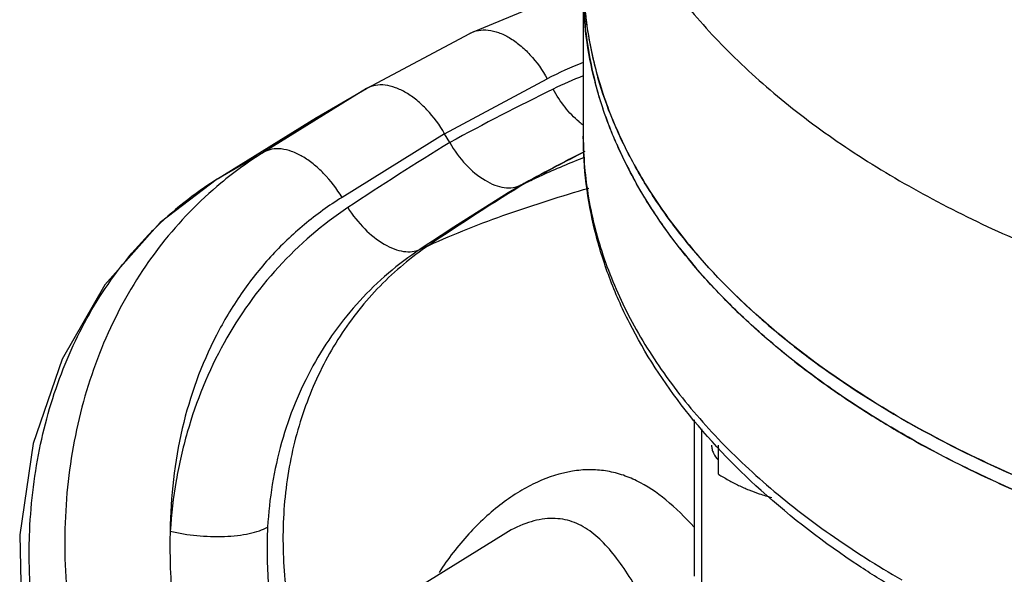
# Model space of a CAD drawing. Header units: inches. Extents: x 0 to 34, y 0 to 22.
# Tile 150 of 175: x 26.688 to 27.537, y 15.747 to 16.225. Entities that reach past the tile are written whole.
import ezdxf

# ---------------------------------------------------------------- set-up
doc = ezdxf.new("R2010")
doc.units = ezdxf.units.IN
doc.header["$LTSCALE"] = 1.87
doc.header["$MEASUREMENT"] = 0
doc.layers.get('0').update_dxf_attribs({"linetype": 'CONTINUOUS'})
doc.layers.add('3_ALL_AXES', color=7, linetype='CONTINUOUS')

msp = doc.modelspace()

# ---------------------------------------------------------------- linework, layer by layer
at = {"color": 7, "linetype": 'Continuous'}
for p, q in [((27.173584, 16.251286), (27.173584, 16.124873)), ((26.987219, 16.166366), (27.075706, 16.21367)), ((27.05405, 16.12705), (27.142507, 16.174338)), ((26.986572, 16.166007), (26.898115, 16.111154)), ((26.944049, 16.141455), (26.986572, 16.166007)), ((26.987215, 16.166364), (26.986572, 16.166007)), ((26.858209, 16.088098), (26.943415, 16.141075)), ((26.858868, 16.088494), (26.944049, 16.141455)), ((26.943419, 16.141078), (26.944049, 16.141455)), ((27.05405, 16.12705), (26.965593, 16.072197)), ((27.05844, 16.119446), (27.05405, 16.12705)), ((26.858868, 16.088494), (26.898115, 16.111154)), ((26.858215, 16.088102), (26.858868, 16.088494)), ((26.858233, 16.088098), (26.858868, 16.088494)), ((27.269031, 15.880453), (27.269031, 15.745447)), ((27.275621, 15.872536), (27.275621, 15.736261)), ((27.10435, 15.78127), (27.012253, 15.724084))]:
    msp.add_line(p, q, dxfattribs=at)
for points in [[(27.173584, 16.245693), (27.13759, 16.239167), (27.075706, 16.21367)], [(26.858209, 16.088098), (26.808783, 16.050593), (26.761109, 15.996817), (26.724137, 15.932589), (26.699327, 15.859922), (26.687655, 15.781212), (26.689557, 15.699065), (26.704935, 15.616274), (26.733163, 15.535636), (26.767955, 15.468262)]]:
    msp.add_lwpolyline(points, dxfattribs=at)
for centre, radius, start, end in [((27.489246, 16.251479), 0.315666, 183.129909, 187.000134), ((27.498438, 16.25283), 0.324955, 187.039162, 194.51532), ((27.268353, 15.938883), 0.266976, 110.805227, 118.123763), ((27.27966, 15.897532), 0.298849, 110.794128, 116.207121), ((28.219937, 13.985794), 2.42931, 116.192107, 118.562581), ((27.211915, 16.188225), 0.065893, 230.552171, 234.364727), ((28.420529, 13.886654), 2.615463, 121.384808, 123.669458), ((27.556216, 16.273973), 0.38662, 203.759858, 208.525573), ((27.073455, 15.828537), 0.33259, 121.816023, 129.686203), ((28.24167, 14.023398), 2.345131, 117.055196, 118.582666), ((28.194971, 14.120427), 2.2373, 117.122821, 118.564398), ((27.026173, 15.820054), 0.316309, 122.068793, 135.036927), ((28.489462, 13.836879), 2.630602, 121.379457, 123.626343), ((28.27942, 14.19699), 2.213208, 121.433446, 124.045607), ((27.40944, 15.493404), 0.656693, 115.646194, 116.181359), ((27.029979, 15.816099), 0.321797, 135.017628, 135.957731), ((27.301271, 15.457784), 0.629659, 114.480608, 115.247661), ((27.650835, 16.336998), 0.500525, 218.06624, 220.570808), ((27.786782, 16.479508), 0.697854, 230.705004, 233.076737), ((27.822101, 16.527048), 0.757077, 233.101238, 235.968231), ((27.861949, 16.586771), 0.828872, 235.995965, 239.202262), ((27.884072, 16.623595), 0.87183, 239.192465, 240.001305), ((27.905052, 16.660427), 0.914218, 240.016716, 241.987369), ((27.952726, 16.752751), 1.018118, 242.058964, 246.509743)]:
    msp.add_arc(centre, radius, start, end, dxfattribs=at)
for points, knots in [([(27.075706, 16.21367), (27.078023, 16.214906), (27.083267, 16.216664), (27.091867, 16.216791), (27.100946, 16.214536), (27.110182, 16.210055), (27.119293, 16.203541), (27.131069, 16.192228), (27.13839, 16.181825), (27.142507, 16.174338)], [0, 0, 0, 0, 0.0931885, 0.1922994, 0.3012568, 0.4220438, 0.5544498, 0.6968802, 1, 1, 1, 1]), ([(27.05405, 16.12705), (27.049767, 16.134467), (27.042255, 16.144761), (27.030349, 16.155991), (27.021208, 16.162479), (27.012009, 16.166972), (27.003036, 16.169279), (26.994595, 16.169248), (26.989462, 16.167564), (26.987215, 16.166364)], [0, 0, 0, 0, 0.3051805, 0.4487061, 0.5819477, 0.7030526, 0.8115498, 0.9092194, 1, 1, 1, 1]), ([(27.170048, 16.137342), (27.165535, 16.14105), (27.157129, 16.149883), (27.150573, 16.160124), (27.147683, 16.165661)], [0, 0, 0, 0, 0.4832651, 1, 1, 1, 1]), ([(27.202365, 16.118203), (27.200449, 16.122563), (27.193227, 16.139902), (27.187365, 16.157812), (27.183856, 16.171384)], [0, 0, 0, 0, 0.253587, 1, 1, 1, 1]), ([(27.173584, 16.124873), (27.173595, 16.107132), (27.176698, 16.071245), (27.190474, 16.018242), (27.213193, 15.96638), (27.244571, 15.91619), (27.284243, 15.868117), (27.331818, 15.822591), (27.386816, 15.780032), (27.427041, 15.754535), (27.448174, 15.742335)], [0, 0, 0, 0, 0.1080092, 0.2180588, 0.3320005, 0.4513671, 0.5772836, 0.7105006, 0.8514352, 1, 1, 1, 1]), ([(27.326839, 15.819478), (27.30325, 15.840778), (27.260581, 15.885535), (27.218907, 15.949492), (27.195463, 16.002649), (27.182903, 16.042868), (27.175309, 16.0837), (27.173597, 16.111184), (27.173587, 16.124861)], [0, 0, 0, 0, 0.271116, 0.5247356, 0.646529, 0.7657886, 0.8833299, 1, 1, 1, 1]), ([(26.965593, 16.072197), (26.96109, 16.079618), (26.953288, 16.089894), (26.941084, 16.1011), (26.931799, 16.107557), (26.92254, 16.112006), (26.913597, 16.114259), (26.905273, 16.114154), (26.900268, 16.112393), (26.898115, 16.111154)], [0, 0, 0, 0, 0.3082146, 0.4530706, 0.5871511, 0.7083322, 0.8159596, 0.9117852, 1, 1, 1, 1]), ([(27.05844, 16.119446), (27.062357, 16.112661), (27.071226, 16.100481), (27.085134, 16.08856), (27.096847, 16.082689), (27.105073, 16.080441), (27.112835, 16.080294), (27.117599, 16.08169), (27.119698, 16.082722)], [0, 0, 0, 0, 0.3044172, 0.5804852, 0.7019443, 0.8109664, 0.9091226, 1, 1, 1, 1]), ([(27.125215, 16.085403), (27.1293, 16.087364), (27.145691, 16.095029), (27.162373, 16.102064), (27.174985, 16.107052)], [0, 0, 0, 0, 0.2504211, 1, 1, 1, 1]), ([(27.256772, 16.028388), (27.252925, 16.033303), (27.238283, 16.052775), (27.22518, 16.073419), (27.21653, 16.089343)], [0, 0, 0, 0, 0.2561888, 1, 1, 1, 1]), ([(26.861068, 16.084483), (26.842271, 16.068895), (26.807598, 16.033059), (26.767497, 15.968849), (26.740022, 15.895905), (26.726015, 15.816687), (26.725832, 15.733777), (26.739427, 15.649843), (26.766318, 15.567604), (26.792524, 15.515674), (26.807536, 15.490764)], [0, 0, 0, 0, 0.1132461, 0.2291542, 0.3487524, 0.4724858, 0.6002474, 0.7314531, 0.8651252, 1, 1, 1, 1]), ([(27.04035, 16.030838), (27.062602, 16.040974), (27.108204, 16.05874), (27.154849, 16.073323), (27.178254, 16.080242)], [0, 0, 0, 0, 0.5004784, 1, 1, 1, 1]), ([(26.965593, 16.072197), (26.954246, 16.06516), (26.932431, 16.049412), (26.90316, 16.021366), (26.87766, 15.989209), (26.848894, 15.941059), (26.824202, 15.872537), (26.817655, 15.814131), (26.817454, 15.784399)], [0, 0, 0, 0, 0.1186942, 0.2382794, 0.359322, 0.4824104, 0.7356689, 1, 1, 1, 1]), ([(26.970514, 16.063373), (26.948667, 16.04883), (26.90798, 16.013813), (26.860585, 15.947478), (26.834385, 15.883076), (26.821759, 15.827756), (26.818392, 15.79897), (26.817454, 15.784399)], [0, 0, 0, 0, 0.2391827, 0.4835951, 0.7365044, 0.8669283, 1, 1, 1, 1]), ([(26.970514, 16.063373), (26.974718, 16.056781), (26.984069, 16.044963), (26.998278, 16.033406), (27.010079, 16.027626), (27.018281, 16.025351), (27.025938, 16.025075), (27.030643, 16.02633), (27.032702, 16.027293)], [0, 0, 0, 0, 0.3045174, 0.5824479, 0.704788, 0.8141272, 0.9114918, 1, 1, 1, 1]), ([(26.778837, 15.474194), (26.750799, 15.520779), (26.707903, 15.620208), (26.691076, 15.753042), (26.702549, 15.85438), (26.722874, 15.924328), (26.754509, 15.987184), (26.782974, 16.023587), (26.798663, 16.039809)], [0, 0, 0, 0, 0.2694612, 0.5291013, 0.653241, 0.7728386, 0.8881578, 1, 1, 1, 1]), ([(27.04035, 16.030838), (27.025244, 16.02063), (26.996921, 15.996882), (26.968072, 15.960623), (26.94937, 15.928341), (26.937552, 15.902465), (26.928076, 15.875275), (26.918587, 15.837338), (26.913064, 15.787637), (26.916596, 15.726808), (26.929943, 15.666221), (26.94516, 15.627362), (26.954207, 15.608524)], [0, 0, 0, 0, 0.1166087, 0.234534, 0.2943791, 0.3549151, 0.4162073, 0.4782893, 0.6047539, 0.7343056, 0.866328, 1, 1, 1, 1]), ([(27.032702, 16.027293), (27.023239, 16.021012), (27.005026, 16.007257), (26.98032, 15.98343), (26.958456, 15.956613), (26.933333, 15.916908), (26.910568, 15.860692), (26.902764, 15.812411), (26.901429, 15.787759)], [0, 0, 0, 0, 0.1204028, 0.241246, 0.3630427, 0.4862759, 0.7382819, 1, 1, 1, 1]), ([(27.344822, 15.939442), (27.337922, 15.945093), (27.31168, 15.967474), (27.287264, 15.992037), (27.270634, 16.011462)], [0, 0, 0, 0, 0.258587, 1, 1, 1, 1]), ([(27.284166, 15.858521), (27.284166, 15.857405), (27.284498, 15.855051), (27.286115, 15.850461), (27.28828, 15.847279), (27.290066, 15.845527)], [0, 0, 0, 0, 0.230053, 0.4842383, 1, 1, 1, 1]), ([(27.269039, 15.787888), (27.261461, 15.796221), (27.246314, 15.811254), (27.224607, 15.826018), (27.206598, 15.833392), (27.192829, 15.836686), (27.178552, 15.837709), (27.158437, 15.83593), (27.138045, 15.829218), (27.11831, 15.81865), (27.097741, 15.80464), (27.073338, 15.782104), (27.056884, 15.760573), (27.049388, 15.74882)], [0, 0, 0, 0, 0.1257738, 0.2375264, 0.2902631, 0.3423039, 0.3949476, 0.4493747, 0.5669553, 0.6312311, 0.699105, 0.8443374, 1, 1, 1, 1]), ([(27.442453, 15.734783), (27.431821, 15.741158), (27.391356, 15.766624), (27.353125, 15.795742), (27.326839, 15.819478)], [0, 0, 0, 0, 0.2592754, 1, 1, 1, 1]), ([(27.227181, 15.721849), (27.22317, 15.728933), (27.215352, 15.742296), (27.203049, 15.760633), (27.190227, 15.775873), (27.178278, 15.78575), (27.16801, 15.791165), (27.159986, 15.793937), (27.151501, 15.795358), (27.139284, 15.795382), (27.122863, 15.791445), (27.110573, 15.785133), (27.104357, 15.781274)], [0, 0, 0, 0, 0.1532937, 0.2914268, 0.4152985, 0.5272922, 0.5805219, 0.6331353, 0.6864468, 0.7417627, 0.862234, 1, 1, 1, 1]), ([(26.817454, 15.784398), (26.815896, 15.741732), (26.825779, 15.654242), (26.858986, 15.572852), (26.880863, 15.534648)], [0, 0, 0, 0, 0.4923372, 1, 1, 1, 1]), ([(26.817454, 15.784399), (26.824941, 15.782537), (26.840484, 15.780033), (26.85997, 15.779404), (26.875109, 15.78053), (26.885237, 15.782122), (26.893986, 15.784414), (26.899186, 15.786538), (26.901428, 15.787753)], [0, 0, 0, 0, 0.2709997, 0.5508361, 0.6828168, 0.803797, 0.9104118, 1, 1, 1, 1]), ([(26.901429, 15.787759), (26.900536, 15.77129), (26.901055, 15.737802), (26.910961, 15.670525), (26.92848, 15.621428), (26.943996, 15.590603)], [0, 0, 0, 0, 0.2429848, 0.4915773, 1, 1, 1, 1])]:
    msp.add_open_spline(points, degree=3, knots=knots, dxfattribs=at)
at = {"layer": '3_ALL_AXES', "color": 7, "linetype": 'Continuous'}
msp.add_line((27.29012, 15.833414), (27.29012, 15.858395), dxfattribs=at)
for centre, radius, start, end in [((27.496878, 16.265182), 0.32335, 184.375829, 196.106109), ((27.365665, 15.93761), 0.127602, 251.547709, 256.617358)]:
    msp.add_arc(centre, radius, start, end, dxfattribs=at)
for points, knots in [([(27.174476, 16.444558), (27.175804, 16.427002), (27.181515, 16.391596), (27.198841, 16.339734), (27.224762, 16.289191), (27.258976, 16.24045), (27.301124, 16.193935), (27.350793, 16.15005), (27.407515, 16.109177), (27.470761, 16.071677), (27.53995, 16.037885), (27.61444, 16.008107), (27.693545, 15.982617), (27.77653, 15.961647), (27.862627, 15.945392), (27.951035, 15.934002), (28.040932, 15.927584), (28.131481, 15.926197), (28.221842, 15.929854), (28.311171, 15.93852), (28.398639, 15.952116), (28.483432, 15.970515), (28.564763, 15.993547), (28.641879, 16.020999), (28.714064, 16.05262), (28.780653, 16.088121), (28.841031, 16.127183), (28.894639, 16.169458), (28.940977, 16.214576), (28.9796, 16.262145), (29.010122, 16.31175), (29.032206, 16.362954), (29.045584, 16.415252), (29.048582, 16.450644), (29.048583, 16.468145)], [0, 0, 0, 0, 0.0225709, 0.0457286, 0.069823, 0.0951319, 0.1218536, 0.1501081, 0.1799442, 0.2113488, 0.2442562, 0.2785566, 0.3141038, 0.3507225, 0.3882136, 0.42636, 0.4649317, 0.5036907, 0.5423951, 0.5808045, 0.6186836, 0.6558078, 0.6919675, 0.7269735, 0.7606627, 0.7929047, 0.8236083, 0.8527305, 0.8802848, 0.9063509, 0.9310836, 0.9547174, 0.9775637, 1, 1, 1, 1]), ([(27.752322, 15.751228), (27.711419, 15.76101), (27.632468, 15.783697), (27.538422, 15.821293), (27.469225, 15.856133), (27.42147, 15.883925), (27.377308, 15.913647), (27.336967, 15.94514), (27.300659, 15.978251), (27.268573, 16.012809), (27.240884, 16.048645), (27.21774, 16.085573), (27.199279, 16.123411), (27.185604, 16.16196), (27.176811, 16.201006), (27.174228, 16.227325), (27.173773, 16.240414)], [0, 0, 0, 0, 0.1559106, 0.3040097, 0.3747034, 0.4429672, 0.5087095, 0.5718924, 0.6325262, 0.6906824, 0.7464932, 0.8001641, 0.8519703, 0.9022612, 0.9514492, 1, 1, 1, 1]), ([(27.174476, 16.240433), (27.175632, 16.225153), (27.180244, 16.194402), (27.19381, 16.149133), (27.213938, 16.104745), (27.240451, 16.061565), (27.273138, 16.019889), (27.311751, 15.979995), (27.356007, 15.942154), (27.388312, 15.919003), (27.405264, 15.907807)], [0, 0, 0, 0, 0.1097153, 0.2217148, 0.3373309, 0.457684, 0.5836395, 0.715806, 0.8545462, 1, 1, 1, 1]), ([(27.404739, 15.908155), (27.377396, 15.926244), (27.32684, 15.964336), (27.272382, 16.019816), (27.237381, 16.066604), (27.215803, 16.101991), (27.198512, 16.138183), (27.189795, 16.163032), (27.186219, 16.175479)], [0, 0, 0, 0, 0.2792335, 0.5372707, 0.6589728, 0.7762587, 0.8896979, 1, 1, 1, 1]), ([(27.738723, 15.767311), (27.707355, 15.77515), (27.646309, 15.792705), (27.558906, 15.825257), (27.478255, 15.863199), (27.428245, 15.892603), (27.404739, 15.908155)], [0, 0, 0, 0, 0.2664256, 0.5228605, 0.7677483, 1, 1, 1, 1]), ([(27.405264, 15.907807), (27.436796, 15.886983), (27.505154, 15.84847), (27.616906, 15.801793), (27.739245, 15.765053), (27.869541, 15.739038), (28.00502, 15.724295), (28.142777, 15.721142), (28.279843, 15.729642), (28.370054, 15.743146), (28.414329, 15.751884)], [0, 0, 0, 0, 0.1085633, 0.2246953, 0.3473042, 0.4749401, 0.6059042, 0.7383441, 0.8703421, 1, 1, 1, 1]), ([(27.29012, 15.833414), (27.292965, 15.831692), (27.298685, 15.828368), (27.307422, 15.823813), (27.316262, 15.81982), (27.322268, 15.817571), (27.325277, 15.816568)], [0, 0, 0, 0, 0.255411, 0.507904, 0.7564447, 1, 1, 1, 1])]:
    msp.add_open_spline(points, degree=3, knots=knots, dxfattribs=at)

doc.saveas('drawing.dxf')
